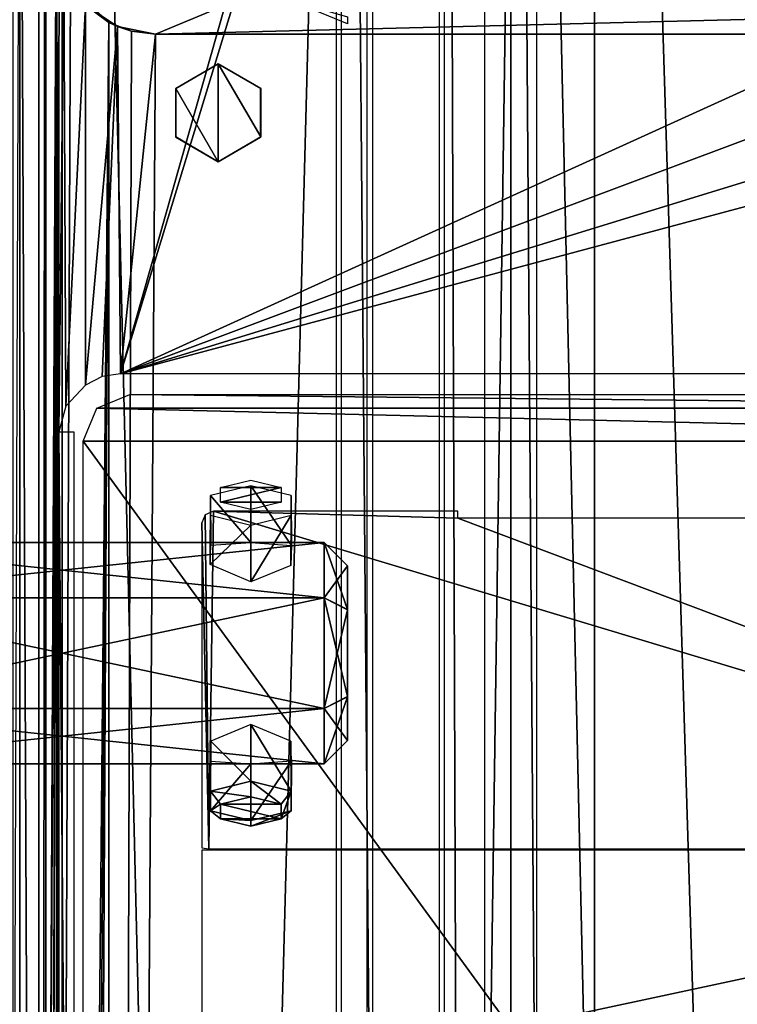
# Model space of a CAD drawing. Header units: millimetres. Extents: x -52 to 137, y -753 to 253.
# Tile 40 of 100: x -32 to -1, y -390 to -348. Entities that reach past the tile are written whole.
import ezdxf

# ---------------------------------------------------------------- set-up
doc = ezdxf.new("R2010")
doc.units = ezdxf.units.MM
doc.header["$LTSCALE"] = 65.185185
for name, color, linetype in [('1193', 7, 'CONTINUOUS'), ('1194', 7, 'CONTINUOUS'), ('1224', 7, 'CONTINUOUS'), ('1225', 7, 'CONTINUOUS'), ('1226', 7, 'CONTINUOUS'), ('1227', 7, 'CONTINUOUS'), ('1228', 7, 'CONTINUOUS'), ('1272', 7, 'CONTINUOUS'), ('1273', 7, 'CONTINUOUS'), ('1274', 7, 'CONTINUOUS'), ('1301', 7, 'CONTINUOUS'), ('1302', 7, 'CONTINUOUS'), ('1461', 7, 'CONTINUOUS'), ('1462', 7, 'CONTINUOUS'), ('1463', 7, 'CONTINUOUS'), ('1464', 7, 'CONTINUOUS'), ('1465', 7, 'CONTINUOUS'), ('1466', 7, 'CONTINUOUS'), ('1467', 7, 'CONTINUOUS'), ('1468', 7, 'CONTINUOUS'), ('270', 7, 'CONTINUOUS'), ('272', 7, 'CONTINUOUS'), ('273', 7, 'CONTINUOUS'), ('275', 7, 'CONTINUOUS'), ('276', 7, 'CONTINUOUS'), ('283', 7, 'CONTINUOUS'), ('285', 7, 'CONTINUOUS'), ('286', 7, 'CONTINUOUS'), ('288', 7, 'CONTINUOUS'), ('289', 7, 'CONTINUOUS'), ('291', 7, 'CONTINUOUS'), ('301', 7, 'CONTINUOUS'), ('304', 7, 'CONTINUOUS'), ('413', 7, 'CONTINUOUS'), ('524', 7, 'CONTINUOUS'), ('525', 7, 'CONTINUOUS'), ('526', 7, 'CONTINUOUS'), ('527', 7, 'CONTINUOUS'), ('528', 7, 'CONTINUOUS')]:
    doc.layers.add(name, color=color, linetype=linetype)

msp = doc.modelspace()

# ---------------------------------------------------------------- linework, layer by layer
at = {"layer": '1193', "color": 7, "linetype": 'Continuous'}
for points in [[(-17.399, -747.5, 41.044), (-17.399, -252.5, 41.044), (-30.5, -747.5, 41.044), (-17.399, -747.5, 41.044)], [(-30.5, -747.5, 41.044), (-17.399, -252.5, 41.044), (-30.5, -252.5, 41.044), (-30.5, -747.5, 41.044)]]:
    msp.add_3dface(points, dxfattribs=at)
at = {"layer": '1194', "color": 7, "linetype": 'Continuous'}
for points in [[(-30.5, -747.5, 41.044), (-30.5, -252.5, 41.044), (-32.621, -252.5, 40.166), (-30.5, -747.5, 41.044)], [(-32.621, -747.5, 40.166), (-30.5, -747.5, 41.044), (-32.621, -252.5, 40.166), (-32.621, -747.5, 40.166)]]:
    msp.add_3dface(points, dxfattribs=at)
at = {"layer": '1224', "color": 7, "linetype": 'Continuous'}
for points in [[(-31.5, -252.5, 5.784), (-31.5, -252.5, 36.544), (-31.5, -747.5, 36.544), (-31.5, -252.5, 5.784)], [(-31.5, -747.5, 5.784), (-31.5, -252.5, 5.784), (-31.5, -747.5, 36.544), (-31.5, -747.5, 5.784)]]:
    msp.add_3dface(points, dxfattribs=at)
at = {"layer": '1225', "color": 7, "linetype": 'Continuous'}
for points in [[(-31.5, -747.5, 36.544), (-31.5, -252.5, 36.544), (-31.207, -252.5, 37.252), (-31.5, -747.5, 36.544)], [(-31.207, -747.5, 37.252), (-31.5, -747.5, 36.544), (-31.207, -252.5, 37.252), (-31.207, -747.5, 37.252)], [(-30.5, -747.5, 37.544), (-31.207, -747.5, 37.252), (-30.5, -252.5, 37.544), (-30.5, -747.5, 37.544)], [(-30.5, -252.5, 37.544), (-31.207, -747.5, 37.252), (-31.207, -252.5, 37.252), (-30.5, -252.5, 37.544)]]:
    msp.add_3dface(points, dxfattribs=at)
at = {"layer": '1226', "color": 7, "linetype": 'Continuous'}
for points in [[(-30.5, -747.5, 37.544), (-30.5, -252.5, 37.544), (-18.734, -747.5, 37.544), (-30.5, -747.5, 37.544)], [(-18.734, -747.5, 37.544), (-30.5, -252.5, 37.544), (-18.734, -252.5, 37.544), (-18.734, -747.5, 37.544)]]:
    msp.add_3dface(points, dxfattribs=at)
at = {"layer": '1227', "color": 7, "linetype": 'Continuous'}
for points in [[(-18.508, -747.5, 37.491), (-18.508, -252.5, 37.491), (-14.305, -747.5, 35.363), (-18.508, -747.5, 37.491)], [(-14.305, -747.5, 35.363), (-18.508, -252.5, 37.491), (-14.305, -252.5, 35.363), (-14.305, -747.5, 35.363)]]:
    msp.add_3dface(points, dxfattribs=at)
at = {"layer": '1228', "color": 7, "linetype": 'Continuous'}
for points in [[(-14.075, -747.5, 35.122), (-14.075, -252.5, 35.122), (-12.355, -747.5, 31.299), (-14.075, -747.5, 35.122)], [(-12.355, -747.5, 31.299), (-14.075, -252.5, 35.122), (-12.355, -252.5, 31.299), (-12.355, -747.5, 31.299)]]:
    msp.add_3dface(points, dxfattribs=at)
at = {"layer": '1272', "color": 7, "linetype": 'Continuous'}
for points in [[(-25.624, -350.762, -109.76), (-23.8, -353.9, -109.76), (-23.8, -349.7, -109.76), (-25.624, -350.762, -109.76)], [(-23.8, -349.7, -109.76), (-23.8, -353.9, -109.76), (-21.976, -352.838, -109.76), (-23.8, -349.7, -109.76)], [(-21.976, -350.762, -109.76), (-23.8, -349.7, -109.76), (-21.976, -352.838, -109.76), (-21.976, -350.762, -109.76)], [(-25.624, -352.838, -109.76), (-23.8, -353.9, -109.76), (-25.624, -350.762, -109.76), (-25.624, -352.838, -109.76)]]:
    msp.add_3dface(points, dxfattribs=at)
at = {"layer": '1273', "color": 7, "linetype": 'Continuous'}
for points in [[(-25.624, -350.762, -109.76), (-23.8, -349.7, -109.76), (-25.619, -350.75, -114.36), (-25.624, -350.762, -109.76)], [(-25.619, -350.75, -114.36), (-23.8, -349.7, -109.76), (-23.8, -349.7, -114.36), (-25.619, -350.75, -114.36)], [(-25.619, -352.85, -114.36), (-25.624, -350.762, -109.76), (-25.619, -350.75, -114.36), (-25.619, -352.85, -114.36)], [(-25.624, -352.838, -109.76), (-25.624, -350.762, -109.76), (-25.619, -352.85, -114.36), (-25.624, -352.838, -109.76)], [(-23.8, -353.9, -109.76), (-25.624, -352.838, -109.76), (-23.8, -353.9, -114.36), (-23.8, -353.9, -109.76)], [(-23.8, -353.9, -114.36), (-25.624, -352.838, -109.76), (-25.619, -352.85, -114.36), (-23.8, -353.9, -114.36)]]:
    msp.add_3dface(points, dxfattribs=at)
at = {"layer": '1274', "color": 7, "linetype": 'Continuous'}
for points in [[(-23.8, -349.7, -109.76), (-21.976, -350.762, -109.76), (-23.8, -349.7, -114.36), (-23.8, -349.7, -109.76)], [(-23.8, -349.7, -114.36), (-21.976, -350.762, -109.76), (-21.981, -350.75, -114.36), (-23.8, -349.7, -114.36)], [(-21.976, -350.762, -109.76), (-21.976, -352.838, -109.76), (-21.981, -350.75, -114.36), (-21.976, -350.762, -109.76)], [(-21.981, -350.75, -114.36), (-21.976, -352.838, -109.76), (-21.981, -352.85, -114.36), (-21.981, -350.75, -114.36)], [(-21.976, -352.838, -109.76), (-23.8, -353.9, -109.76), (-21.981, -352.85, -114.36), (-21.976, -352.838, -109.76)], [(-23.8, -353.9, -109.76), (-23.8, -353.9, -114.36), (-21.981, -352.85, -114.36), (-23.8, -353.9, -109.76)]]:
    msp.add_3dface(points, dxfattribs=at)
at = {"layer": '1301', "color": 7, "linetype": 'Continuous'}
for points in [[(-24.5, -383.45, -114.3), (-24.5, -393.95, -114.3), (24.5, -383.45, -114.3), (-24.5, -383.45, -114.3)], [(24.5, -383.45, -114.3), (-24.5, -393.95, -114.3), (24.5, -393.95, -114.3), (24.5, -383.45, -114.3)]]:
    msp.add_3dface(points, dxfattribs=at)
at = {"layer": '1302', "color": 7, "linetype": 'Continuous'}
for points in [[(-24.362, -369.055, -114.3), (-24.2, -383.395, -114.3), (-24, -368.9, -114.3), (-24.362, -369.055, -114.3)], [(-24.2, -383.395, -114.3), (24.2, -383.395, -114.3), (-24, -368.9, -114.3), (-24.2, -383.395, -114.3)], [(-24, -368.9, -114.3), (24.2, -383.395, -114.3), (-13.5, -369.2, -114.3), (-24, -368.9, -114.3)], [(-13.5, -368.9, -114.3), (-24, -368.9, -114.3), (-13.5, -369.2, -114.3), (-13.5, -368.9, -114.3)], [(-24.5, -369.4, -114.3), (-24.2, -383.395, -114.3), (-24.362, -369.055, -114.3), (-24.5, -369.4, -114.3)], [(-24.5, -383.35, -114.3), (-24.2, -383.395, -114.3), (-24.5, -369.4, -114.3), (-24.5, -383.35, -114.3)], [(-13.5, -369.2, -114.3), (24.2, -383.395, -114.3), (18.5, -369.2, -114.3), (-13.5, -369.2, -114.3)]]:
    msp.add_3dface(points, dxfattribs=at)
at = {"layer": '1461', "color": 7, "linetype": 'Continuous'}
for points in [[(-20.678, -378.772, -5.117), (-22.4, -378.06, -4.364), (-20.668, -380.922, -4.133), (-20.678, -378.772, -5.117)], [(-20.668, -380.922, -4.133), (-22.4, -378.06, -4.364), (-22.4, -380.499, -3.227), (-20.668, -380.922, -4.133)], [(-20.648, -379.62, -6.907), (-20.678, -378.772, -5.117), (-20.668, -380.922, -4.133), (-20.648, -379.62, -6.907)], [(-22.4, -379.75, -7.99), (-20.648, -379.62, -6.907), (-22.4, -382.189, -6.852), (-22.4, -379.75, -7.99)], [(-22.4, -382.189, -6.852), (-20.648, -379.62, -6.907), (-20.668, -381.767, -5.946), (-22.4, -382.189, -6.852)], [(-20.668, -381.767, -5.946), (-20.648, -379.62, -6.907), (-20.668, -380.922, -4.133), (-20.668, -381.767, -5.946)]]:
    msp.add_3dface(points, dxfattribs=at)
at = {"layer": '1462', "color": 7, "linetype": 'Continuous'}
for points in [[(-22.4, -380.499, -3.227), (-22.4, -378.06, -4.364), (-24.123, -378.773, -5.118), (-22.4, -380.499, -3.227)], [(-22.4, -380.499, -3.227), (-24.123, -378.773, -5.118), (-24.132, -380.922, -4.133), (-22.4, -380.499, -3.227)], [(-24.123, -378.773, -5.118), (-24.13, -379.629, -6.947), (-24.132, -380.922, -4.133), (-24.123, -378.773, -5.118)], [(-24.13, -379.629, -6.947), (-22.4, -379.75, -7.99), (-24.132, -381.767, -5.946), (-24.13, -379.629, -6.947)], [(-24.132, -380.922, -4.133), (-24.13, -379.629, -6.947), (-24.132, -381.767, -5.946), (-24.132, -380.922, -4.133)], [(-22.4, -379.75, -7.99), (-22.4, -382.189, -6.852), (-24.132, -381.767, -5.946), (-22.4, -379.75, -7.99)]]:
    msp.add_3dface(points, dxfattribs=at)
at = {"layer": '1463', "color": 7, "linetype": 'Continuous'}
for points in [[(-22.4, -380.499, -3.227), (-24.132, -380.922, -4.133), (-22.4, -381.163, -3.469), (-22.4, -380.499, -3.227)], [(-24.132, -380.922, -4.133), (-24.132, -381.767, -5.946), (-23.703, -381.484, -4.156), (-24.132, -380.922, -4.133)], [(-22.4, -381.163, -3.469), (-24.132, -380.922, -4.133), (-23.703, -381.484, -4.156), (-22.4, -381.163, -3.469)], [(-23.703, -381.484, -4.156), (-24.132, -381.767, -5.946), (-23.698, -382.115, -5.51), (-23.703, -381.484, -4.156)], [(-24.132, -381.767, -5.946), (-22.4, -382.189, -6.852), (-23.698, -382.115, -5.51), (-24.132, -381.767, -5.946)], [(-22.4, -382.189, -6.852), (-22.4, -382.431, -6.188), (-23.698, -382.115, -5.51), (-22.4, -382.189, -6.852)]]:
    msp.add_3dface(points, dxfattribs=at)
at = {"layer": '1464', "color": 7, "linetype": 'Continuous'}
for points in [[(-22.4, -381.163, -3.469), (-23.703, -381.484, -4.156), (-21.102, -381.479, -4.146), (-22.4, -381.163, -3.469)], [(-21.102, -381.479, -4.146), (-23.703, -381.484, -4.156), (-21.097, -382.111, -5.501), (-21.102, -381.479, -4.146)], [(-23.703, -381.484, -4.156), (-23.698, -382.115, -5.51), (-21.097, -382.111, -5.501), (-23.703, -381.484, -4.156)], [(-23.698, -382.115, -5.51), (-22.4, -382.431, -6.188), (-21.097, -382.111, -5.501), (-23.698, -382.115, -5.51)]]:
    msp.add_3dface(points, dxfattribs=at)
at = {"layer": '1465', "color": 7, "linetype": 'Continuous'}
for points in [[(-20.668, -380.922, -4.133), (-22.4, -380.499, -3.227), (-21.102, -381.479, -4.146), (-20.668, -380.922, -4.133)], [(-22.4, -380.499, -3.227), (-22.4, -381.163, -3.469), (-21.102, -381.479, -4.146), (-22.4, -380.499, -3.227)], [(-20.668, -380.922, -4.133), (-21.102, -381.479, -4.146), (-21.097, -382.111, -5.501), (-20.668, -380.922, -4.133)], [(-20.668, -381.767, -5.946), (-20.668, -380.922, -4.133), (-21.097, -382.111, -5.501), (-20.668, -381.767, -5.946)], [(-22.4, -382.189, -6.852), (-20.668, -381.767, -5.946), (-22.4, -382.431, -6.188), (-22.4, -382.189, -6.852)], [(-22.4, -382.431, -6.188), (-20.668, -381.767, -5.946), (-21.097, -382.111, -5.501), (-22.4, -382.431, -6.188)]]:
    msp.add_3dface(points, dxfattribs=at)
at = {"layer": '1466', "color": 7, "linetype": 'Continuous'}
for points in [[(-22.4, -370.25, -8.006), (-20.648, -370.38, -9.088), (-22.4, -367.811, -9.143), (-22.4, -370.25, -8.006)], [(-22.4, -367.811, -9.143), (-20.648, -370.38, -9.088), (-20.668, -368.233, -10.05), (-22.4, -367.811, -9.143)], [(-20.668, -368.233, -10.05), (-20.648, -370.38, -9.088), (-20.668, -369.078, -11.862), (-20.668, -368.233, -10.05)], [(-20.678, -371.228, -10.879), (-22.4, -371.94, -11.631), (-20.668, -369.078, -11.862), (-20.678, -371.228, -10.879)], [(-20.668, -369.078, -11.862), (-22.4, -371.94, -11.631), (-22.4, -369.501, -12.769), (-20.668, -369.078, -11.862)], [(-20.648, -370.38, -9.088), (-20.678, -371.228, -10.879), (-20.668, -369.078, -11.862), (-20.648, -370.38, -9.088)]]:
    msp.add_3dface(points, dxfattribs=at)
at = {"layer": '1467', "color": 7, "linetype": 'Continuous'}
for points in [[(-22.4, -370.25, -8.006), (-22.4, -367.811, -9.143), (-24.132, -368.233, -10.05), (-22.4, -370.25, -8.006)], [(-24.151, -371.196, -10.838), (-24.12, -370.368, -9.032), (-24.132, -368.233, -10.05), (-24.151, -371.196, -10.838)], [(-24.132, -369.078, -11.862), (-24.151, -371.196, -10.838), (-24.132, -368.233, -10.05), (-24.132, -369.078, -11.862)], [(-24.12, -370.368, -9.032), (-22.4, -370.25, -8.006), (-24.132, -368.233, -10.05), (-24.12, -370.368, -9.032)], [(-22.4, -369.501, -12.769), (-24.151, -371.196, -10.838), (-24.132, -369.078, -11.862), (-22.4, -369.501, -12.769)], [(-22.4, -369.501, -12.769), (-22.4, -371.94, -11.631), (-24.151, -371.196, -10.838), (-22.4, -369.501, -12.769)]]:
    msp.add_3dface(points, dxfattribs=at)
at = {"layer": '1468', "color": 7, "linetype": 'Continuous'}
for points in [[(-22.4, -367.569, -9.808), (-21.097, -367.889, -10.495), (-23.698, -367.885, -10.486), (-22.4, -367.569, -9.808)], [(-23.698, -367.885, -10.486), (-21.097, -367.889, -10.495), (-23.703, -368.516, -11.84), (-23.698, -367.885, -10.486)], [(-21.097, -367.889, -10.495), (-21.102, -368.521, -11.849), (-23.703, -368.516, -11.84), (-21.097, -367.889, -10.495)], [(-21.102, -368.521, -11.849), (-22.4, -368.837, -12.527), (-23.703, -368.516, -11.84), (-21.102, -368.521, -11.849)]]:
    msp.add_3dface(points, dxfattribs=at)
at = {"layer": '270', "color": 7, "linetype": 'Continuous'}
for points in [[(0, -253.17, 39.804), (-11.231, -253.17, 35.689), (0, -747.32, 39.804), (0, -253.17, 39.804)], [(0, -747.32, 39.804), (-11.231, -253.17, 35.689), (-11.231, -747.32, 35.689), (0, -747.32, 39.804)]]:
    msp.add_3dface(points, dxfattribs=at)
at = {"layer": '272', "color": 7, "linetype": 'Continuous'}
for points in [[(7.64, -253.17, 27.704), (7.64, -747.32, 27.704), (-7.64, -253.17, 27.704), (7.64, -253.17, 27.704)], [(-7.64, -253.17, 27.704), (7.64, -747.32, 27.704), (-7.64, -747.32, 27.704), (-7.64, -253.17, 27.704)]]:
    msp.add_3dface(points, dxfattribs=at)
at = {"layer": '273', "color": 7, "linetype": 'Continuous'}
for points in [[(-11.231, -747.32, 35.689), (-11.231, -253.17, 35.689), (-7.64, -747.32, 27.704), (-11.231, -747.32, 35.689)], [(-11.231, -253.17, 35.689), (-7.64, -253.17, 27.704), (-7.64, -747.32, 27.704), (-11.231, -253.17, 35.689)]]:
    msp.add_3dface(points, dxfattribs=at)
at = {"layer": '275', "color": 7, "linetype": 'Continuous'}
for points in [[(-10.108, -747.5, 37.416), (-10.108, -252.5, 37.416), (-17.173, -747.5, 40.991), (-10.108, -747.5, 37.416)], [(-17.173, -747.5, 40.991), (-10.108, -252.5, 37.416), (-17.173, -252.5, 40.991), (-17.173, -747.5, 40.991)]]:
    msp.add_3dface(points, dxfattribs=at)
at = {"layer": '276', "color": 7, "linetype": 'Continuous'}
for points in [[(-31.5, -253, 5.284), (-31.5, -747, 5.284), (-31.5, -253, -30.454), (-31.5, -253, 5.284)], [(-31.5, -253, -30.454), (-31.5, -747, 5.284), (-31.5, -253.191, -31.411), (-31.5, -253, -30.454)], [(-31.5, -253.191, -31.411), (-31.5, -747, 5.284), (-31.5, -253.732, -32.222), (-31.5, -253.191, -31.411)], [(-31.5, -253.732, -32.222), (-31.5, -747, 5.284), (-31.5, -257.874, -36.364), (-31.5, -253.732, -32.222)], [(-31.5, -257.874, -36.364), (-31.5, -747, 5.284), (-31.5, -258.958, -37.987), (-31.5, -257.874, -36.364)], [(-31.5, -258.958, -37.987), (-31.5, -747, 5.284), (-31.5, -259.339, -39.9), (-31.5, -258.958, -37.987)], [(-31.5, -259.339, -39.9), (-31.5, -747, 5.284), (-31.5, -259.339, -62.638), (-31.5, -259.339, -39.9)], [(-31.5, -259.339, -62.638), (-31.5, -747, 5.284), (-31.5, -260.071, -64.406), (-31.5, -259.339, -62.638)], [(-31.5, -747, 5.284), (-31.5, -261.839, -65.138), (-31.5, -260.071, -64.406), (-31.5, -747, 5.284)], [(-31.5, -299.126, -65.138), (-31.5, -261.839, -65.138), (-31.5, -747, 5.284), (-31.5, -299.126, -65.138)], [(-31.5, -301.625, -65.81), (-31.5, -299.126, -65.138), (-31.5, -747, 5.284), (-31.5, -301.625, -65.81)], [(-31.5, -303.456, -67.638), (-31.5, -301.625, -65.81), (-31.5, -747, 5.284), (-31.5, -303.456, -67.638)], [(-31.5, -326.389, -107.36), (-31.5, -303.456, -67.638), (-31.5, -747, 5.284), (-31.5, -326.389, -107.36)], [(-31.5, -673.611, -107.36), (-31.5, -326.389, -107.36), (-31.5, -696.544, -67.638), (-31.5, -673.611, -107.36)], [(-31.5, -696.544, -67.638), (-31.5, -326.389, -107.36), (-31.5, -747, 5.284), (-31.5, -696.544, -67.638)]]:
    msp.add_3dface(points, dxfattribs=at)
at = {"layer": '283', "color": 7, "linetype": 'Continuous'}
for points in [[(-31.5, -330, -100.36), (-31.5, -670, -100.36), (-30.75, -340.17, -100.36), (-31.5, -330, -100.36)], [(-30.75, -340.17, -100.36), (-31.5, -670, -100.36), (-30.75, -344.17, -100.36), (-30.75, -340.17, -100.36)], [(-30.75, -344.17, -100.36), (-31.5, -670, -100.36), (-30.143, -346.356, -100.36), (-30.75, -344.17, -100.36)], [(-31.5, -670, -100.36), (-28.5, -347.92, -100.36), (-30.143, -346.356, -100.36), (-31.5, -670, -100.36)], [(-28.5, -347.92, -100.36), (-31.5, -670, -100.36), (-30.75, -655.825, -100.36), (-28.5, -347.92, -100.36)], [(-28.5, -347.92, -100.36), (-30.75, -655.825, -100.36), (-30.143, -653.639, -100.36), (-28.5, -347.92, -100.36)], [(-28.5, -652.075, -100.36), (-28.5, -347.92, -100.36), (-30.143, -653.639, -100.36), (-28.5, -652.075, -100.36)]]:
    msp.add_3dface(points, dxfattribs=at)
at = {"layer": '285', "color": 7, "linetype": 'Continuous'}
for points in [[(-32.328, -670, -118.188), (-33.5, -670, -115.36), (-32.328, -330, -118.188), (-32.328, -670, -118.188)], [(-30.75, -340.17, -119.16), (-32.328, -670, -118.188), (-32.328, -330, -118.188), (-30.75, -340.17, -119.16)], [(-30.75, -344.17, -119.16), (-32.328, -670, -118.188), (-30.75, -340.17, -119.16), (-30.75, -344.17, -119.16)], [(-32.328, -670, -118.188), (-30.75, -344.17, -119.16), (-30.75, -655.825, -119.16), (-32.328, -670, -118.188)], [(-30.425, -345.801, -119.253), (-30.643, -365.5, -119.193), (-30.75, -344.17, -119.16), (-30.425, -345.801, -119.253)], [(-30.643, -365.5, -119.193), (-30.643, -447.5, -119.193), (-30.75, -344.17, -119.16), (-30.643, -365.5, -119.193)], [(-30.75, -655.825, -119.16), (-30.75, -344.17, -119.16), (-30.643, -447.5, -119.193), (-30.75, -655.825, -119.16)], [(-30.348, -364.393, -119.269), (-30.643, -365.5, -119.193), (-30.425, -345.801, -119.253), (-30.348, -364.393, -119.269)], [(-29.5, -347.18, -119.36), (-30.348, -364.393, -119.269), (-30.425, -345.801, -119.253), (-29.5, -347.18, -119.36)], [(-29.5, -363.5, -119.36), (-30.348, -364.393, -119.269), (-29.5, -347.18, -119.36), (-29.5, -363.5, -119.36)]]:
    msp.add_3dface(points, dxfattribs=at)
at = {"layer": '286', "color": 7, "linetype": 'Continuous'}
for points in [[(-30.643, -447.5, -119.193), (-30.643, -365.5, -119.193), (-30, -447.5, -118.714), (-30.643, -447.5, -119.193)], [(-30, -447.5, -118.714), (-30.643, -365.5, -119.193), (-30, -365.5, -118.714), (-30, -447.5, -118.714)]]:
    msp.add_3dface(points, dxfattribs=at)
at = {"layer": '288', "color": 7, "linetype": 'Continuous'}
for points in [[(22.25, -340.17, -119.36), (22.25, -344.17, -119.36), (-28, -363, -119.36), (22.25, -340.17, -119.36)], [(-22.25, -344.17, -119.36), (22.25, -340.17, -119.36), (-28, -363, -119.36), (-22.25, -344.17, -119.36)], [(22.25, -344.17, -119.36), (23.495, -347.175, -119.36), (-28, -363, -119.36), (22.25, -344.17, -119.36)], [(-23.495, -347.175, -119.36), (-22.25, -344.17, -119.36), (-28, -363, -119.36), (-23.495, -347.175, -119.36)], [(-29.5, -363.5, -119.36), (-29.5, -347.18, -119.36), (-28.123, -348.097, -119.36), (-29.5, -363.5, -119.36)], [(23.495, -347.175, -119.36), (26.5, -348.42, -119.36), (-28, -363, -119.36), (23.495, -347.175, -119.36)], [(-26.5, -348.42, -119.36), (-23.495, -347.175, -119.36), (-28, -363, -119.36), (-26.5, -348.42, -119.36)], [(-29.5, -363.5, -119.36), (-28.123, -348.097, -119.36), (-28.791, -363.128, -119.36), (-29.5, -363.5, -119.36)], [(-28.791, -363.128, -119.36), (-28.123, -348.097, -119.36), (-28, -363, -119.36), (-28.791, -363.128, -119.36)], [(-28.123, -348.097, -119.36), (-26.5, -348.42, -119.36), (-28, -363, -119.36), (-28.123, -348.097, -119.36)], [(26.5, -348.42, -119.36), (28, -363, -119.36), (-28, -363, -119.36), (26.5, -348.42, -119.36)]]:
    msp.add_3dface(points, dxfattribs=at)
at = {"layer": '289', "color": 7, "linetype": 'Continuous'}
for points in [[(26.5, -348.42, -114.36), (23.495, -347.175, -114.36), (-26.5, -348.42, -114.36), (26.5, -348.42, -114.36)], [(-26.5, -348.42, -114.36), (23.495, -347.175, -114.36), (-23.495, -347.175, -114.36), (-26.5, -348.42, -114.36)], [(-28.5, -347.92, -114.36), (-28.5, -652.075, -114.36), (-27.531, -348.293, -114.36), (-28.5, -347.92, -114.36)], [(-27.531, -348.293, -114.36), (-28.5, -652.075, -114.36), (-26.5, -348.42, -114.36), (-27.531, -348.293, -114.36)], [(28.5, -347.92, -114.36), (27.531, -348.293, -114.36), (-26.5, -651.575, -114.36), (28.5, -347.92, -114.36)], [(28.5, -347.92, -114.36), (-26.5, -651.575, -114.36), (26.5, -651.575, -114.36), (28.5, -347.92, -114.36)], [(27.531, -348.293, -114.36), (26.5, -348.42, -114.36), (-26.5, -651.575, -114.36), (27.531, -348.293, -114.36)], [(-27.531, -651.702, -114.36), (26.5, -348.42, -114.36), (-28.5, -652.075, -114.36), (-27.531, -651.702, -114.36)], [(-28.5, -652.075, -114.36), (26.5, -348.42, -114.36), (-26.5, -348.42, -114.36), (-28.5, -652.075, -114.36)], [(-26.5, -651.575, -114.36), (26.5, -348.42, -114.36), (-27.531, -651.702, -114.36), (-26.5, -651.575, -114.36)]]:
    msp.add_3dface(points, dxfattribs=at)
at = {"layer": '291', "color": 7, "linetype": 'Continuous'}
for points in [[(-28.5, -652.075, -114.36), (-28.5, -347.92, -114.36), (-28.5, -652.075, -100.36), (-28.5, -652.075, -114.36)], [(-28.5, -652.075, -100.36), (-28.5, -347.92, -114.36), (-28.5, -347.92, -100.36), (-28.5, -652.075, -100.36)]]:
    msp.add_3dface(points, dxfattribs=at)
at = {"layer": '301', "color": 7, "linetype": 'Continuous'}
for points in [[(-28.5, -347.92, -100.36), (-29.5, -347.18, -119.36), (-30.143, -346.356, -100.36), (-28.5, -347.92, -100.36)], [(-28.123, -348.097, -119.36), (-29.5, -347.18, -119.36), (-28.5, -347.92, -114.36), (-28.123, -348.097, -119.36)], [(-28.5, -347.92, -114.36), (-29.5, -347.18, -119.36), (-28.5, -347.92, -100.36), (-28.5, -347.92, -114.36)], [(-23.495, -347.175, -119.36), (-26.5, -348.42, -119.36), (-23.495, -347.175, -114.36), (-23.495, -347.175, -119.36)], [(-26.5, -348.42, -119.36), (-26.5, -348.42, -114.36), (-23.495, -347.175, -114.36), (-26.5, -348.42, -119.36)], [(-28.123, -348.097, -119.36), (-28.5, -347.92, -114.36), (-27.531, -348.293, -114.36), (-28.123, -348.097, -119.36)], [(-26.5, -348.42, -119.36), (-28.123, -348.097, -119.36), (-26.5, -348.42, -114.36), (-26.5, -348.42, -119.36)], [(-28.123, -348.097, -119.36), (-27.531, -348.293, -114.36), (-26.5, -348.42, -114.36), (-28.123, -348.097, -119.36)]]:
    msp.add_3dface(points, dxfattribs=at)
at = {"layer": '304', "color": 7, "linetype": 'Continuous'}
for points in [[(-27.6, -363.9, -118.535), (29.014, -364.486, -118.535), (-29.014, -364.486, -118.535), (-27.6, -363.9, -118.535)], [(27.6, -363.9, -118.535), (29.014, -364.486, -118.535), (-27.6, -363.9, -118.535), (27.6, -363.9, -118.535)], [(-29.014, -364.486, -118.535), (29.6, -365.9, -118.535), (-29.6, -365.9, -118.535), (-29.014, -364.486, -118.535)], [(29.014, -364.486, -118.535), (29.6, -365.9, -118.535), (-29.014, -364.486, -118.535), (29.014, -364.486, -118.535)], [(29.6, -365.9, -118.535), (29.6, -447.1, -118.535), (-29.6, -365.9, -118.535), (29.6, -365.9, -118.535)], [(-29.6, -365.9, -118.535), (29.6, -447.1, -118.535), (-29.6, -447.1, -118.535), (-29.6, -365.9, -118.535)]]:
    msp.add_3dface(points, dxfattribs=at)
at = {"layer": '413', "color": 7, "linetype": 'Continuous'}
msp.add_3dface([(-20.725, -346.953, -121.06), (-18.25, -347.685, -121.767), (-18.25, -347.978, -121.06), (-20.725, -346.953, -121.06)], dxfattribs=at)
at = {"layer": '524', "color": 7, "linetype": 'Continuous'}
for points in [[(-18.25, -373.12, -11.241), (-18.25, -371.25, -7.998), (-18.25, -373.145, -4.74), (-18.25, -373.12, -11.241)], [(-18.25, -376.855, -11.255), (-18.25, -373.12, -11.241), (-18.25, -373.145, -4.74), (-18.25, -376.855, -11.255)], [(-18.25, -376.88, -4.754), (-18.25, -376.855, -11.255), (-18.25, -373.145, -4.74), (-18.25, -376.88, -4.754)], [(-18.25, -378.75, -7.998), (-18.25, -376.855, -11.255), (-18.25, -376.88, -4.754), (-18.25, -378.75, -7.998)]]:
    msp.add_3dface(points, dxfattribs=at)
at = {"layer": '525', "color": 7, "linetype": 'Continuous'}
for points in [[(-18.25, -371.25, -7.998), (-18.25, -373.12, -11.241), (-19.25, -370.25, -7.998), (-18.25, -371.25, -7.998)], [(-19.25, -370.25, -7.998), (-18.25, -373.12, -11.241), (-19.25, -372.625, -12.111), (-19.25, -370.25, -7.998)], [(-18.25, -373.12, -11.241), (-18.25, -376.855, -11.255), (-19.25, -372.625, -12.111), (-18.25, -373.12, -11.241)], [(-19.25, -372.625, -12.111), (-18.25, -376.855, -11.255), (-19.25, -377.375, -12.111), (-19.25, -372.625, -12.111)], [(-18.25, -376.855, -11.255), (-18.25, -378.75, -7.998), (-19.25, -377.375, -12.111), (-18.25, -376.855, -11.255)], [(-19.25, -377.375, -12.111), (-18.25, -378.75, -7.998), (-19.25, -379.75, -7.998), (-19.25, -377.375, -12.111)]]:
    msp.add_3dface(points, dxfattribs=at)
at = {"layer": '526', "color": 7, "linetype": 'Continuous'}
for points in [[(-19.25, -370.25, -7.998), (-19.25, -372.625, -12.111), (-41.75, -370.25, -7.998), (-19.25, -370.25, -7.998)], [(-41.75, -370.25, -7.998), (-19.25, -372.625, -12.111), (-41.75, -372.625, -12.111), (-41.75, -370.25, -7.998)], [(-19.25, -372.625, -12.111), (-19.25, -377.375, -12.111), (-41.75, -372.625, -12.111), (-19.25, -372.625, -12.111)], [(-41.75, -372.625, -12.111), (-19.25, -377.375, -12.111), (-41.75, -377.375, -12.111), (-41.75, -372.625, -12.111)], [(-19.25, -377.375, -12.111), (-19.25, -379.75, -7.998), (-41.75, -377.375, -12.111), (-19.25, -377.375, -12.111)], [(-41.75, -377.375, -12.111), (-19.25, -379.75, -7.998), (-41.75, -379.75, -7.998), (-41.75, -377.375, -12.111)]]:
    msp.add_3dface(points, dxfattribs=at)
at = {"layer": '527', "color": 7, "linetype": 'Continuous'}
for points in [[(-19.25, -370.25, -7.998), (-41.75, -370.25, -7.998), (-41.75, -372.625, -3.884), (-19.25, -370.25, -7.998)], [(-19.25, -372.625, -3.884), (-19.25, -370.25, -7.998), (-41.75, -372.625, -3.884), (-19.25, -372.625, -3.884)], [(-19.25, -377.375, -3.884), (-19.25, -372.625, -3.884), (-41.75, -377.375, -3.884), (-19.25, -377.375, -3.884)], [(-41.75, -377.375, -3.884), (-19.25, -372.625, -3.884), (-41.75, -372.625, -3.884), (-41.75, -377.375, -3.884)], [(-41.75, -379.75, -7.998), (-19.25, -379.75, -7.998), (-19.25, -377.375, -3.884), (-41.75, -379.75, -7.998)], [(-41.75, -379.75, -7.998), (-19.25, -377.375, -3.884), (-41.75, -377.375, -3.884), (-41.75, -379.75, -7.998)]]:
    msp.add_3dface(points, dxfattribs=at)
at = {"layer": '528', "color": 7, "linetype": 'Continuous'}
for points in [[(-18.25, -371.25, -7.998), (-19.25, -370.25, -7.998), (-19.25, -372.625, -3.884), (-18.25, -371.25, -7.998)], [(-18.25, -373.145, -4.74), (-18.25, -371.25, -7.998), (-19.25, -372.625, -3.884), (-18.25, -373.145, -4.74)], [(-18.25, -373.145, -4.74), (-19.25, -372.625, -3.884), (-19.25, -377.375, -3.884), (-18.25, -373.145, -4.74)], [(-18.25, -376.88, -4.754), (-18.25, -373.145, -4.74), (-19.25, -377.375, -3.884), (-18.25, -376.88, -4.754)], [(-18.25, -378.75, -7.998), (-18.25, -376.88, -4.754), (-19.25, -379.75, -7.998), (-18.25, -378.75, -7.998)], [(-19.25, -379.75, -7.998), (-18.25, -376.88, -4.754), (-19.25, -377.375, -3.884), (-19.25, -379.75, -7.998)]]:
    msp.add_3dface(points, dxfattribs=at)

doc.saveas('drawing.dxf')
